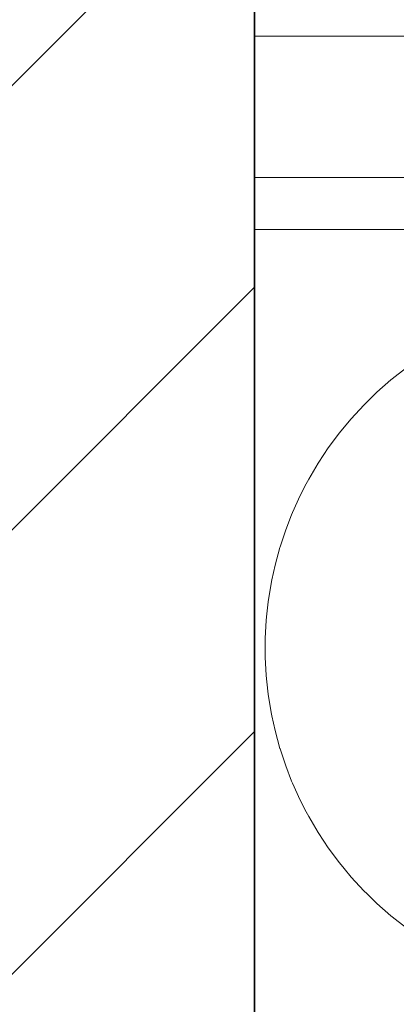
# Model space of a CAD drawing. Header units: millimetres. Extents: x 2826 to 3034, y 1533 to 1590.
# Tile 107 of 248: x 2964.522 to 2964.717, y 1553.926 to 1554.435. Entities that reach past the tile are written whole.
import ezdxf
from ezdxf.enums import TextEntityAlignment as Align

# ---------------------------------------------------------------- set-up
doc = ezdxf.new("R2010")
doc.units = ezdxf.units.MM
doc.set_wipeout_variables(frame=1)
doc.layers.add('_Caneta_No__220', color=7, linetype='Continuous', lineweight=15, true_color=0x8a8a8a)
doc.styles.add('ESTILO_GERADO_2', font='arial.ttf')

# ---------------------------------------------------------------- blocks, each defined once
blk = doc.blocks.new('A$Cf44ad3b2')
at = {"layer": '_Caneta_No__220'}
h = blk.add_hatch(dxfattribs=at)
h.set_pattern_fill('TIJOLO_COMUM_0005', color=256, style=0, pattern_type=2)
h.set_pattern_definition([(45, (15.86372, 12.64105), (-0.11490485, 0.11490485), [])])
h.paths.add_polyline_path([(56.69775, 19.95773), (56.84775, 19.95773), (56.84775, 21.54565), (56.69775, 21.54565)])
for p, q in [((56.84775, 29.40865), (56.84775, 21.1333)), ((56.91893, 20.9561), (56.92576, 20.96146)), ((56.91101, 20.94923), (56.91822, 20.95554)), ((56.91822, 20.95554), (56.91893, 20.9561)), ((56.90586, 20.94422), (56.91101, 20.94923)), ((56.90415, 20.94255), (56.90586, 20.94422)), ((56.89765, 20.9355), (56.90415, 20.94255)), ((56.89401, 20.93112), (56.89765, 20.9355)), ((56.89153, 20.92813), (56.89401, 20.93112)), ((56.88581, 20.92043), (56.89153, 20.92813)), ((56.8835, 20.91694), (56.88581, 20.92043)), ((56.88052, 20.91245), (56.8835, 20.91694)), ((56.87565, 20.90419), (56.88052, 20.91245)), ((56.87441, 20.9018), (56.87565, 20.90419)), ((56.87123, 20.89569), (56.87441, 20.9018)), ((56.86727, 20.88696), (56.87123, 20.89569)), ((56.86378, 20.87804), (56.86684, 20.88585)), ((56.86684, 20.88585), (56.86727, 20.88696)), ((56.86087, 20.86922), (56.86378, 20.87804)), ((56.85825, 20.85969), (56.86077, 20.86894)), ((56.86077, 20.86894), (56.86087, 20.86922)), ((56.85661, 20.85208), (56.85825, 20.85969)), ((56.85623, 20.85032), (56.85661, 20.85208)), ((56.8547, 20.84086), (56.85623, 20.85032)), ((56.85403, 20.83461), (56.8547, 20.84086)), ((56.85368, 20.83133), (56.85403, 20.83461)), ((56.85317, 20.82176), (56.85368, 20.83133)), ((56.85317, 20.81697), (56.85317, 20.82176)), ((56.85317, 20.81218), (56.85317, 20.81697)), ((56.85368, 20.80261), (56.85317, 20.81218)), ((56.85403, 20.79934), (56.85368, 20.80261)), ((56.8547, 20.79308), (56.85403, 20.79934)), ((56.85623, 20.78362), (56.8547, 20.79308)), ((56.85661, 20.78186), (56.85623, 20.78362)), ((56.85825, 20.77425), (56.85661, 20.78186)), ((56.86077, 20.76501), (56.85825, 20.77425)), ((56.86087, 20.76472), (56.86077, 20.76501)), ((56.86378, 20.75591), (56.86087, 20.76472)), ((56.86684, 20.7481), (56.86378, 20.75591)), ((56.86727, 20.74698), (56.86684, 20.7481)), ((56.87123, 20.73826), (56.86727, 20.74698)), ((56.87441, 20.73214), (56.87123, 20.73826)), ((56.87565, 20.72975), (56.87441, 20.73214)), ((56.88052, 20.7215), (56.87565, 20.72975)), ((56.8835, 20.717), (56.88052, 20.7215)), ((56.88581, 20.71351), (56.8835, 20.717)), ((56.89153, 20.70582), (56.88581, 20.71351)), ((56.89401, 20.70282), (56.89153, 20.70582)), ((56.89765, 20.69844), (56.89401, 20.70282)), ((56.90415, 20.6914), (56.89765, 20.69844)), ((56.90586, 20.68973), (56.90415, 20.6914)), ((56.91101, 20.68471), (56.90586, 20.68973)), ((56.91822, 20.6784), (56.91101, 20.68471)), ((56.91893, 20.67785), (56.91822, 20.6784)), ((56.92576, 20.67248), (56.91893, 20.67785))]:
    blk.add_line(p, q, dxfattribs=at)
for points in [[(16.67206, 13.84105), (34.68676, 13.84105), (34.69067, 12.06311), (41.00419, 12.07699), (41.00419, 13.84105), (56.8474, 13.84105), (56.8474, 29.40865), (46.8616, 29.40865), (46.8616, 23.63888), (34.68676, 23.63888), (34.68676, 22.43888), (16.67206, 22.43888)], [(56.84775, 20.13062), (57.27872, 20.13062), (57.27872, 21.1333), (56.84775, 21.1333)]]:
    blk.add_lwpolyline(points, close=True, dxfattribs=at)
for points in [[(56.84775, 19.95773), (56.84775, 21.54565)], [(56.84775, 20.13062), (57.27872, 20.13062), (57.27872, 21.1333), (56.84775, 21.1333)]]:
    blk.add_lwpolyline(points, dxfattribs=at)
at = {"layer": '_Caneta_No__220', "style": 'ESTILO_GERADO_2'}
for p in [(50.27134, 22.56744), (50.87134, 22.56744)]:
    blk.add_attdef('txt', text='', height=0.12, dxfattribs=at).set_placement(p, align=Align.MIDDLE_CENTER)
blk.add_attdef('txt', text='', height=0.12, rotation=90, dxfattribs=at).set_placement((17.13626, 18.42499), align=Align.MIDDLE_CENTER)
blk.add_wipeout([(56.84775, 21.0333), (57.27872, 21.0333), (57.27872, 21.1333), (56.84775, 21.1333)]).dxf.layer = '_Caneta_No__220'
at = {"layer": '_Caneta_No__220'}
for points in [[(57.27872, 21.1333), (56.84775, 21.1333)], [(56.84775, 21.1333), (56.84775, 21.0333)], [(56.84775, 21.0333), (57.27872, 21.0333)]]:
    blk.add_lwpolyline(points, dxfattribs=at)
blk.add_lwpolyline([(57.18775, 20.19027), (57.18775, 21.06027), (56.84775, 21.06027), (56.84775, 20.19027)], close=True, dxfattribs=at)

msp = doc.modelspace()

# ---------------------------------------------------------------- block references
msp.add_blockref('A$Cf44ad3b2', (2907.79635, 1533.29297))

doc.saveas('drawing.dxf')
